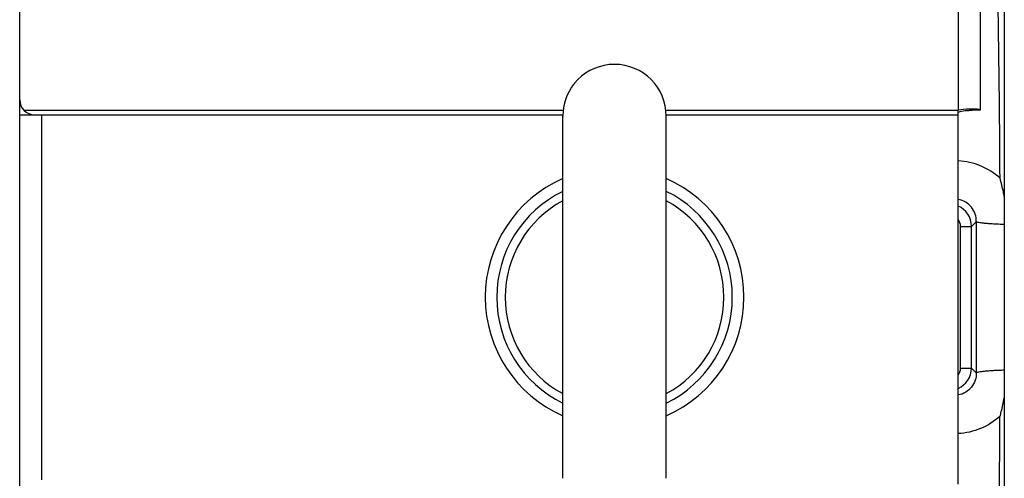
# Model space of a CAD drawing. Extents: x -1747 to 1181, y 8 to 1619.
# Tile 8 of 72: x -968 to -834, y 288 to 350. Entities that reach past the tile are written whole.
import ezdxf

# ---------------------------------------------------------------- set-up
doc = ezdxf.new("R2010")
doc.units = 0
doc.header["$LTSCALE"] = 65.395
doc.layers.get('0').update_dxf_attribs({"linetype": 'CONTINUOUS'})

msp = doc.modelspace()

# ---------------------------------------------------------------- linework, layer by layer
at = {"color": 3, "linetype": 'CONTINUOUS'}
for p, q in [((-967.63, 170.97), (-967.63, 453.7)), ((-837.63, 453.7), (-837.63, 337.64)), ((-840.63, 287.03), (-840.63, 337.64)), ((-967.63, 337.02), (-965.66, 337.02)), ((-965.63, 337.02), (-964.63, 337.02))]:
    msp.add_line(p, q, dxfattribs=at)
at = {"color": 9, "linetype": 'CONTINUOUS'}
for p, q in [((-840.63, 452.75), (-840.63, 337.64)), ((-967.08, 337.64), (-894.08, 337.64)), ((-880.18, 337.64), (-840.63, 337.64)), ((-964.63, 287.65), (-964.63, 337.02)), ((-964.63, 337.02), (-894.13, 337.02)), ((-880.14, 337.02), (-840.63, 337.02)), ((-838.81, 321.91), (-838.17, 322.55)), ((-840.31, 302.75), (-840.31, 321.91)), ((-840.31, 321.91), (-838.81, 321.91)), ((-838.81, 302.75), (-838.81, 321.91)), ((-840.31, 302.75), (-838.81, 302.75)), ((-838.81, 302.75), (-838.17, 302.11))]:
    msp.add_line(p, q, dxfattribs=at)
at = {"color": 6, "linetype": 'CONTINUOUS'}
for p, q in [((-834.38, 397.18), (-834.38, 227.18)), ((-894.13, 287.84), (-894.13, 336.83)), ((-880.13, 287.84), (-880.13, 336.83))]:
    msp.add_line(p, q, dxfattribs=at)
at = {"color": 7, "linetype": 'CONTINUOUS'}
for p, q in [((-838.75, 337.64), (-838.72, 337.64)), ((-837.63, 337.64), (-838.75, 337.64)), ((-966.13, 337.02), (-966.13, 337.08))]:
    msp.add_line(p, q, dxfattribs=at)
msp.add_lwpolyline([(-839.45, 337.57), (-839.35, 337.59), (-839.25, 337.6), (-839.16, 337.61), (-839.07, 337.62), (-838.99, 337.63), (-838.92, 337.63), (-838.86, 337.64), (-838.81, 337.64), (-838.77, 337.64), (-838.75, 337.64)], dxfattribs=at)
at = {"color": 9, "linetype": 'CONTINUOUS'}
for centre, radius, start, end in [((-3147.93, 314.88), 2313.01, 0.33545, 1.2234), ((-841.81, 321.91), 3, 0.0783, 66.8644), ((-841.81, 321.91), 1.5, 359.9859, 38.3489), ((1905.23, 312.33), 2743.42, 179.78654, 180.21346), ((-841.81, 302.76), 3, 293.1356, 359.9217), ((-841.81, 302.75), 1.5, 321.6509, 0.0143), ((-3229.39, 310.89), 2394.47, 358.79171, 359.64944)]:
    msp.add_arc(centre, radius, start, end, dxfattribs=at)
at = {"color": 6, "linetype": 'CONTINUOUS'}
for centre, radius, start, end in [((-887.13, 336.83), 7, 0, 180), ((-887.13, 312.33), 15.94, 116.0543, 243.9457), ((-887.13, 312.33), 15.94, 296.0543, 63.9457), ((-887.13, 312.33), 14.8, 118.223, 241.777), ((-887.13, 312.33), 14.8, 298.223, 61.777)]:
    msp.add_arc(centre, radius, start, end, dxfattribs=at)
at = {"color": 3, "linetype": 'CONTINUOUS'}
for centre, radius, start, end in [((-965.63, 339.02), 2, 180, 270), ((-838.62, 322.43), 15.35, 91.9278, 97.5499)]:
    msp.add_arc(centre, radius, start, end, dxfattribs=at)
at = {"color": 2, "linetype": 'CONTINUOUS'}
for start, end in [(113.5812, 246.4188), (293.5812, 66.4188)]:
    msp.add_arc((-887.13, 312.33), 17.5, start, end, dxfattribs=at)
at = {"color": 7, "linetype": 'CONTINUOUS'}
msp.add_open_spline([(-839.45, 337.57), (-839.53, 337.56), (-839.93, 337.49), (-840.32, 337.41), (-840.63, 337.33)], degree=3, knots=[0, 0, 0, 0, 0.20053, 1, 1, 1, 1], dxfattribs=at)
at = {"color": 3, "linetype": 'CONTINUOUS'}
msp.add_open_spline([(-837.63, 337.64), (-837.63, 337.65), (-837.67, 337.68), (-837.75, 337.7), (-837.88, 337.73), (-838.13, 337.76), (-838.56, 337.78), (-838.92, 337.77), (-839.13, 337.77)], degree=3, knots=[0, 0, 0, 0, 0.025647, 0.079188, 0.163664, 0.278481, 0.591991, 1, 1, 1, 1], dxfattribs=at)
at = {"color": 9, "linetype": 'CONTINUOUS'}
for points, knots in [([(-834.96, 328.43), (-835.73, 329.13), (-837.52, 330.26), (-839.59, 330.72), (-840.63, 330.78)], [0, 0, 0, 0, 0.499488, 1, 1, 1, 1]), ([(-838.17, 322.55), (-838.16, 322.9), (-838.27, 323.6), (-838.77, 324.54), (-839.58, 325.25), (-840.27, 325.5), (-840.63, 325.56)], [0, 0, 0, 0, 0.245381, 0.491944, 0.743411, 1, 1, 1, 1]), ([(-834.38, 322.17), (-834.64, 322.17), (-835.13, 322.19), (-835.84, 322.23), (-836.47, 322.27), (-837.01, 322.32), (-837.46, 322.37), (-837.8, 322.42), (-838.01, 322.47), (-838.12, 322.52), (-838.16, 322.54), (-838.17, 322.55)], [0, 0, 0, 0, 0.201905, 0.388045, 0.5547, 0.698531, 0.816702, 0.906977, 0.967907, 0.987354, 1, 1, 1, 1]), ([(-838.17, 302.11), (-838.16, 302.13), (-838.12, 302.15), (-838.01, 302.19), (-837.8, 302.24), (-837.46, 302.3), (-837.01, 302.35), (-836.47, 302.4), (-835.84, 302.44), (-835.13, 302.47), (-834.64, 302.49), (-834.38, 302.5)], [0, 0, 0, 0, 0.012646, 0.032092, 0.093023, 0.183298, 0.30147, 0.445301, 0.611955, 0.798095, 1, 1, 1, 1]), ([(-838.17, 302.11), (-838.16, 301.77), (-838.27, 301.07), (-838.77, 300.13), (-839.58, 299.41), (-840.27, 299.16), (-840.63, 299.11)], [0, 0, 0, 0, 0.245382, 0.491946, 0.743415, 1, 1, 1, 1]), ([(-834.96, 296.24), (-835.73, 295.54), (-837.52, 294.4), (-839.59, 293.94), (-840.63, 293.89)], [0, 0, 0, 0, 0.499496, 1, 1, 1, 1])]:
    msp.add_open_spline(points, degree=3, knots=knots, dxfattribs=at)
at = {"color": 6, "linetype": 'CONTINUOUS'}
for points, knots in [([(-834.38, 325.95), (-834.42, 326.16), (-834.58, 326.99), (-834.79, 327.81), (-834.96, 328.43)], [0, 0, 0, 0, 0.249385, 1, 1, 1, 1]), ([(-834.96, 296.24), (-834.9, 296.44), (-834.68, 297.26), (-834.49, 298.09), (-834.38, 298.71)], [0, 0, 0, 0, 0.250878, 1, 1, 1, 1])]:
    msp.add_open_spline(points, degree=3, knots=knots, dxfattribs=at)

doc.saveas('drawing.dxf')
